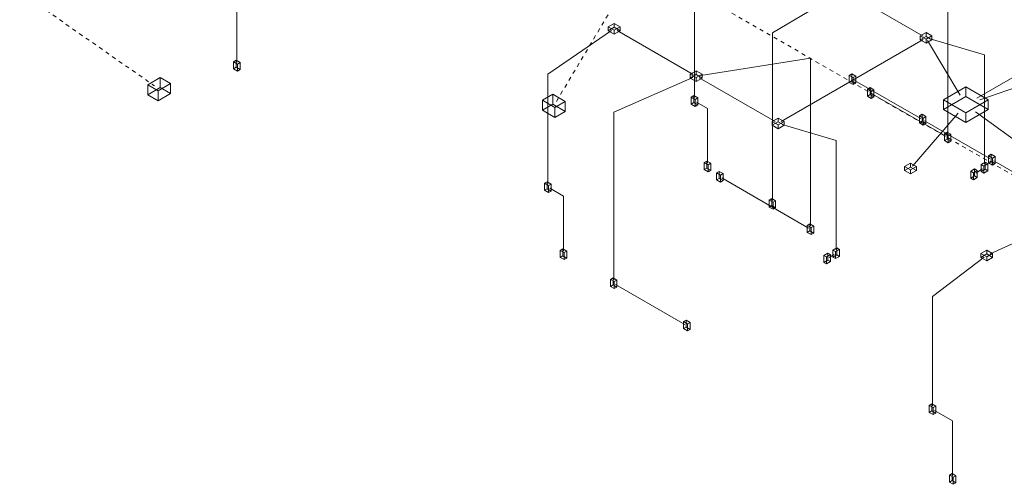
# Model space of a CAD drawing. Header units: feet. Extents: x -18 to 1038, y -110 to 48.
# Tile 98 of 199: x 149 to 179, y -41 to -27. Entities that reach past the tile are written whole.
import ezdxf

# ---------------------------------------------------------------- set-up
doc = ezdxf.new("R2010")
doc.units = ezdxf.units.FT
doc.header["$MEASUREMENT"] = 0
doc.linetypes.add('JIS_02_1.2', pattern=[0.25, 0.125, -0.125])
doc.layers.add('EL-Condutos', color=4, linetype='Continuous', lineweight=5)
doc.layers.add('EL-Conexões', color=9, linetype='Continuous', lineweight=5)

msp = doc.modelspace()

# ---------------------------------------------------------------- linework, layer by layer
at = {"layer": 'EL-Condutos', "linetype": 'JIS_02_1.2'}
for p, q in [((162.799, -21.8465), (180.66, -32.1585)), ((148.7329, -25.8154), (152.9107, -28.7306)), ((165.3722, -29.2108), (167.249, -26.0607))]:
    msp.add_line(p, q, dxfattribs=at)
at = {"layer": 'EL-Condutos', "linetype": 'Continuous'}
for p, q in [((155.4633, -27.9958), (155.4633, -22.8043)), ((177.501, -30.2193), (177.501, -25.0278)), ((169.6547, -29.0893), (169.6547, -25.6978)), ((174.195, -25.8247), (172.0661, -27.09)), ((174.3766, -25.824), (176.7398, -27.1884)), ((184.2386, -25.7461), (178.4062, -29.1134)), ((165.1037, -28.3702), (167.0799, -27.0168)), ((169.6124, -28.3734), (167.255, -27.0123)), ((172.0661, -32.2815), (172.0661, -27.09)), ((176.7399, -27.294), (172.3356, -29.84)), ((177.8831, -29.0154), (176.8779, -27.3198)), ((176.953, -27.2765), (178.6412, -27.7662)), ((178.6412, -31.1577), (178.6412, -27.7662)), ((169.848, -28.4037), (173.2507, -27.8739)), ((173.2507, -33.0654), (173.2507, -27.8739)), ((178.4924, -29.1632), (182.2423, -27.8608)), ((165.1037, -31.7617), (165.1037, -28.3702)), ((169.6, -28.4718), (167.1462, -29.5495)), ((172.1528, -29.84), (169.7953, -28.479)), ((174.6124, -28.5601), (176.6642, -29.7447)), ((175.1746, -28.9847), (177.4404, -30.2928)), ((169.7153, -29.2328), (170.0526, -29.4275)), ((167.1462, -34.741), (167.1462, -29.5495)), ((170.0526, -31.119), (170.0526, -29.4275)), ((176.4073, -31.2208), (177.8288, -29.5801)), ((178.3659, -29.5367), (182.1675, -32.3097)), ((176.7854, -29.8147), (178.807, -30.9819)), ((172.3657, -29.9283), (174.046, -30.4192)), ((174.046, -33.8107), (174.046, -30.4192)), ((178.9283, -31.0519), (180.0531, -31.7013)), ((178.3752, -31.4362), (178.5837, -31.303)), ((170.4973, -31.5842), (173.1901, -33.1389)), ((165.1643, -31.9052), (165.5889, -32.1503)), ((165.5889, -33.8418), (165.5889, -32.1503)), ((178.8126, -33.9395), (182.1462, -32.4153)), ((173.8239, -34.0475), (173.9854, -33.9542)), ((177.0318, -35.2569), (178.6314, -34.0461)), ((167.2069, -34.8845), (169.3563, -36.1255)), ((177.0318, -38.6484), (177.0318, -35.2569)), ((177.0924, -38.7919), (177.6544, -39.1164)), ((177.6544, -40.8079), (177.6544, -39.1164))]:
    msp.add_line(p, q, dxfattribs=at)
at = {"layer": 'EL-Conexões'}
for p, q in [((167.1636, -26.9144), (167.1636, -26.7934)), ((166.9807, -27.02), (166.9807, -26.899)), ((167.1636, -27.1256), (167.1636, -27.0046)), ((167.3465, -27.02), (167.3465, -26.899)), ((176.8313, -27.1961), (176.8313, -27.0751)), ((176.6484, -27.3017), (176.6484, -27.1807)), ((176.8313, -27.4073), (176.8313, -27.2863)), ((177.0142, -27.3017), (177.0142, -27.1807)), ((155.3615, -28.2016), (155.3615, -27.9846)), ((155.4438, -28.1541), (155.4438, -27.9371)), ((155.4828, -28.2716), (155.4828, -28.0546)), ((155.565, -28.2241), (155.565, -28.0071)), ((169.521, -28.4867), (169.521, -28.3657)), ((169.7039, -28.3811), (169.7039, -28.2601)), ((169.8868, -28.4867), (169.8868, -28.3657)), ((174.5322, -28.5748), (174.5322, -28.3578)), ((153.0879, -28.7834), (153.0879, -28.4734)), ((153.4083, -28.9684), (153.4083, -28.6584)), ((169.7039, -28.5923), (169.7039, -28.4713)), ((174.45, -28.6223), (174.45, -28.4053)), ((174.5712, -28.6923), (174.5712, -28.4753)), ((174.6535, -28.6448), (174.6535, -28.4278)), ((152.7034, -29.0054), (152.7034, -28.6954)), ((153.0238, -29.1904), (153.0238, -28.8804)), ((165.2582, -29.2999), (165.2582, -28.9899)), ((175.0122, -29.0469), (175.0122, -28.8299)), ((175.0944, -28.9994), (175.0944, -28.7824)), ((175.1334, -29.1169), (175.1334, -28.8999)), ((175.2157, -29.0694), (175.2157, -28.8524)), ((178.0598, -29.0634), (178.0598, -28.7634)), ((164.9377, -29.4849), (164.9377, -29.1749)), ((165.6427, -29.5219), (165.6427, -29.2119)), ((169.5529, -29.295), (169.5529, -29.078)), ((169.6352, -29.2475), (169.6352, -29.0305)), ((169.6742, -29.365), (169.6742, -29.148)), ((169.7565, -29.3175), (169.7565, -29.1005)), ((177.367, -29.4634), (177.367, -29.1634)), ((178.7526, -29.4634), (178.7526, -29.1634)), ((165.3223, -29.7069), (165.3223, -29.3969)), ((178.0598, -29.8634), (178.0598, -29.5634)), ((172.0613, -29.9533), (172.0613, -29.8323)), ((172.2442, -29.8477), (172.2442, -29.7267)), ((172.4271, -29.9533), (172.4271, -29.8323)), ((176.623, -29.8769), (176.623, -29.6599)), ((176.7053, -29.8294), (176.7053, -29.6124)), ((176.7443, -29.9469), (176.7443, -29.7299)), ((176.8266, -29.8994), (176.8266, -29.6824)), ((172.2442, -30.0589), (172.2442, -29.9379)), ((177.3993, -30.4251), (177.3993, -30.2081)), ((177.4815, -30.3776), (177.4815, -30.1606)), ((177.5205, -30.4951), (177.5205, -30.2781)), ((177.6028, -30.4476), (177.6028, -30.2306)), ((169.9509, -31.3248), (169.9509, -31.1078)), ((170.0331, -31.2773), (170.0331, -31.0603)), ((170.1544, -31.3473), (170.1544, -31.1303)), ((176.3463, -31.2461), (176.3463, -31.1251)), ((178.6607, -31.316), (178.6607, -31.099)), ((178.7659, -31.1141), (178.7659, -30.8971)), ((178.8482, -31.0666), (178.8482, -30.8496)), ((178.8871, -31.1841), (178.8871, -30.9671)), ((178.9694, -31.1366), (178.9694, -30.9196)), ((170.0721, -31.3948), (170.0721, -31.1778)), ((170.3349, -31.6465), (170.3349, -31.4295)), ((170.4172, -31.599), (170.4172, -31.382)), ((176.1634, -31.3517), (176.1634, -31.2307)), ((176.3463, -31.4573), (176.3463, -31.3363)), ((176.5292, -31.3517), (176.5292, -31.2307)), ((178.2159, -31.5928), (178.2159, -31.3758)), ((178.2982, -31.6403), (178.2982, -31.4233)), ((178.3371, -31.5228), (178.3371, -31.3058)), ((178.4194, -31.5703), (178.4194, -31.3533)), ((178.5394, -31.386), (178.5394, -31.169)), ((178.6217, -31.4335), (178.6217, -31.2165)), ((178.743, -31.3635), (178.743, -31.1465)), ((165.0842, -31.92), (165.0842, -31.703)), ((170.4562, -31.7165), (170.4562, -31.4995)), ((170.5384, -31.669), (170.5384, -31.452)), ((165.0019, -31.9675), (165.0019, -31.7505)), ((165.1231, -32.0375), (165.1231, -31.8205)), ((165.2054, -31.99), (165.2054, -31.773)), ((171.9643, -32.4872), (171.9643, -32.2702)), ((172.0466, -32.4397), (172.0466, -32.2227)), ((172.0856, -32.5572), (172.0856, -32.3402)), ((172.1678, -32.5097), (172.1678, -32.2927)), ((173.149, -33.2712), (173.149, -33.0542)), ((173.2312, -33.2237), (173.2312, -33.0067)), ((173.2702, -33.3412), (173.2702, -33.1242)), ((173.3525, -33.2937), (173.3525, -33.0767)), ((165.4871, -34.0476), (165.4871, -33.8306)), ((165.5694, -34.0001), (165.5694, -33.7831)), ((165.6906, -34.0701), (165.6906, -33.8531)), ((173.9443, -34.039), (173.9443, -33.822)), ((174.0265, -34.0865), (174.0265, -33.8695)), ((174.0655, -33.969), (174.0655, -33.752)), ((174.1478, -34.0165), (174.1478, -33.7995)), ((178.7106, -33.9411), (178.7106, -33.8201)), ((165.6083, -34.1176), (165.6083, -33.9006)), ((173.6615, -34.2023), (173.6615, -33.9853)), ((173.7438, -34.2498), (173.7438, -34.0328)), ((173.7827, -34.1323), (173.7827, -33.9153)), ((173.865, -34.1798), (173.865, -33.9628)), ((178.5277, -34.0467), (178.5277, -33.9257)), ((178.7106, -34.1523), (178.7106, -34.0313)), ((178.8935, -34.0467), (178.8935, -33.9257)), ((167.0445, -34.9468), (167.0445, -34.7298)), ((167.1267, -34.8993), (167.1267, -34.6823)), ((167.248, -34.9693), (167.248, -34.7523)), ((167.1657, -35.0168), (167.1657, -34.7998)), ((169.3974, -36.2102), (169.3974, -35.9932)), ((169.3152, -36.2577), (169.3152, -36.0407)), ((169.4364, -36.3277), (169.4364, -36.1107)), ((169.5187, -36.2802), (169.5187, -36.0632)), ((176.9301, -38.8542), (176.9301, -38.6372)), ((177.0123, -38.8067), (177.0123, -38.5897)), ((177.0513, -38.9242), (177.0513, -38.7072)), ((177.1336, -38.8767), (177.1336, -38.6597)), ((177.5526, -41.0136), (177.5526, -40.7966)), ((177.6349, -40.9661), (177.6349, -40.7491)), ((177.6739, -41.0836), (177.6739, -40.8666)), ((177.7561, -41.0361), (177.7561, -40.8191))]:
    msp.add_line(p, q, dxfattribs=at)
for points in [[(166.9807, -26.899), (167.1636, -27.0046), (167.3465, -26.899), (167.1636, -26.7934), (166.9807, -26.899)], [(166.9807, -27.02), (167.1636, -27.1256), (167.3465, -27.02), (167.1636, -26.9144), (166.9807, -27.02)], [(176.6484, -27.1807), (176.8313, -27.2863), (177.0142, -27.1807), (176.8313, -27.0751), (176.6484, -27.1807)], [(176.6484, -27.3017), (176.8313, -27.4073), (177.0142, -27.3017), (176.8313, -27.1961), (176.6484, -27.3017)], [(155.3615, -27.9846), (155.4828, -28.0546), (155.565, -28.0071), (155.4438, -27.9371), (155.3615, -27.9846)], [(155.3615, -28.2016), (155.4828, -28.2716), (155.565, -28.2241), (155.4438, -28.1541), (155.3615, -28.2016)], [(169.521, -28.3657), (169.7039, -28.4713), (169.8868, -28.3657), (169.7039, -28.2601), (169.521, -28.3657)], [(169.521, -28.4867), (169.7039, -28.5923), (169.8868, -28.4867), (169.7039, -28.3811), (169.521, -28.4867)], [(174.45, -28.4053), (174.5712, -28.4753), (174.6535, -28.4278), (174.5322, -28.3578), (174.45, -28.4053)], [(153.0879, -28.4734), (152.7034, -28.6954), (153.0238, -28.8804), (153.4083, -28.6584), (153.0879, -28.4734)], [(174.45, -28.6223), (174.5712, -28.6923), (174.6535, -28.6448), (174.5322, -28.5748), (174.45, -28.6223)], [(153.0879, -28.7834), (152.7034, -29.0054), (153.0238, -29.1904), (153.4083, -28.9684), (153.0879, -28.7834)], [(164.9377, -29.1749), (165.3223, -29.3969), (165.6427, -29.2119), (165.2582, -28.9899), (164.9377, -29.1749)], [(175.2157, -28.8524), (175.0944, -28.7824), (175.0122, -28.8299), (175.1334, -28.8999), (175.2157, -28.8524)], [(177.367, -29.1634), (178.0598, -29.5634), (178.7526, -29.1634), (178.0598, -28.7634), (177.367, -29.1634)], [(164.9377, -29.4849), (165.3223, -29.7069), (165.6427, -29.5219), (165.2582, -29.2999), (164.9377, -29.4849)], [(169.5529, -29.078), (169.6742, -29.148), (169.7565, -29.1005), (169.6352, -29.0305), (169.5529, -29.078)], [(169.5529, -29.295), (169.6742, -29.365), (169.7565, -29.3175), (169.6352, -29.2475), (169.5529, -29.295)], [(175.2157, -29.0694), (175.0944, -28.9994), (175.0122, -29.0469), (175.1334, -29.1169), (175.2157, -29.0694)], [(177.367, -29.4634), (178.0598, -29.8634), (178.7526, -29.4634), (178.0598, -29.0634), (177.367, -29.4634)], [(172.0613, -29.8323), (172.2442, -29.9379), (172.4271, -29.8323), (172.2442, -29.7267), (172.0613, -29.8323)], [(172.0613, -29.9533), (172.2442, -30.0589), (172.4271, -29.9533), (172.2442, -29.8477), (172.0613, -29.9533)], [(176.623, -29.6599), (176.7443, -29.7299), (176.8266, -29.6824), (176.7053, -29.6124), (176.623, -29.6599)], [(176.623, -29.8769), (176.7443, -29.9469), (176.8266, -29.8994), (176.7053, -29.8294), (176.623, -29.8769)], [(177.6028, -30.2306), (177.4815, -30.1606), (177.3993, -30.2081), (177.5205, -30.2781), (177.6028, -30.2306)], [(177.6028, -30.4476), (177.4815, -30.3776), (177.3993, -30.4251), (177.5205, -30.4951), (177.6028, -30.4476)], [(169.9509, -31.1078), (170.0721, -31.1778), (170.1544, -31.1303), (170.0331, -31.0603), (169.9509, -31.1078)], [(176.1634, -31.2307), (176.3463, -31.3363), (176.5292, -31.2307), (176.3463, -31.1251), (176.1634, -31.2307)], [(178.6217, -31.2165), (178.743, -31.1465), (178.6607, -31.099), (178.5394, -31.169), (178.6217, -31.2165)], [(178.7659, -30.8971), (178.8871, -30.9671), (178.9694, -30.9196), (178.8482, -30.8496), (178.7659, -30.8971)], [(178.7659, -31.1141), (178.8871, -31.1841), (178.9694, -31.1366), (178.8482, -31.0666), (178.7659, -31.1141)], [(169.9509, -31.3248), (170.0721, -31.3948), (170.1544, -31.3473), (170.0331, -31.2773), (169.9509, -31.3248)], [(170.5384, -31.452), (170.4172, -31.382), (170.3349, -31.4295), (170.4562, -31.4995), (170.5384, -31.452)], [(176.1634, -31.3517), (176.3463, -31.4573), (176.5292, -31.3517), (176.3463, -31.2461), (176.1634, -31.3517)], [(178.2982, -31.4233), (178.4194, -31.3533), (178.3371, -31.3058), (178.2159, -31.3758), (178.2982, -31.4233)], [(178.6217, -31.4335), (178.743, -31.3635), (178.6607, -31.316), (178.5394, -31.386), (178.6217, -31.4335)], [(165.0019, -31.7505), (165.1231, -31.8205), (165.2054, -31.773), (165.0842, -31.703), (165.0019, -31.7505)], [(170.5384, -31.669), (170.4172, -31.599), (170.3349, -31.6465), (170.4562, -31.7165), (170.5384, -31.669)], [(178.2982, -31.6403), (178.4194, -31.5703), (178.3371, -31.5228), (178.2159, -31.5928), (178.2982, -31.6403)], [(165.0019, -31.9675), (165.1231, -32.0375), (165.2054, -31.99), (165.0842, -31.92), (165.0019, -31.9675)], [(171.9643, -32.2702), (172.0856, -32.3402), (172.1678, -32.2927), (172.0466, -32.2227), (171.9643, -32.2702)], [(171.9643, -32.4872), (172.0856, -32.5572), (172.1678, -32.5097), (172.0466, -32.4397), (171.9643, -32.4872)], [(173.3525, -33.0767), (173.2312, -33.0067), (173.149, -33.0542), (173.2702, -33.1242), (173.3525, -33.0767)], [(173.3525, -33.2937), (173.2312, -33.2237), (173.149, -33.2712), (173.2702, -33.3412), (173.3525, -33.2937)], [(165.4871, -33.8306), (165.6083, -33.9006), (165.6906, -33.8531), (165.5694, -33.7831), (165.4871, -33.8306)], [(174.0265, -33.8695), (174.1478, -33.7995), (174.0655, -33.752), (173.9443, -33.822), (174.0265, -33.8695)], [(178.7106, -34.0313), (178.8935, -33.9257), (178.7106, -33.8201), (178.5277, -33.9257), (178.7106, -34.0313)], [(165.4871, -34.0476), (165.6083, -34.1176), (165.6906, -34.0701), (165.5694, -34.0001), (165.4871, -34.0476)], [(173.7438, -34.0328), (173.865, -33.9628), (173.7827, -33.9153), (173.6615, -33.9853), (173.7438, -34.0328)], [(173.7438, -34.2498), (173.865, -34.1798), (173.7827, -34.1323), (173.6615, -34.2023), (173.7438, -34.2498)], [(174.0265, -34.0865), (174.1478, -34.0165), (174.0655, -33.969), (173.9443, -34.039), (174.0265, -34.0865)], [(178.7106, -34.1523), (178.8935, -34.0467), (178.7106, -33.9411), (178.5277, -34.0467), (178.7106, -34.1523)], [(167.0445, -34.7298), (167.1657, -34.7998), (167.248, -34.7523), (167.1267, -34.6823), (167.0445, -34.7298)], [(167.0445, -34.9468), (167.1657, -35.0168), (167.248, -34.9693), (167.1267, -34.8993), (167.0445, -34.9468)], [(169.3152, -36.0407), (169.4364, -36.1107), (169.5187, -36.0632), (169.3974, -35.9932), (169.3152, -36.0407)], [(169.3152, -36.2577), (169.4364, -36.3277), (169.5187, -36.2802), (169.3974, -36.2102), (169.3152, -36.2577)], [(176.9301, -38.6372), (177.0513, -38.7072), (177.1336, -38.6597), (177.0123, -38.5897), (176.9301, -38.6372)], [(176.9301, -38.8542), (177.0513, -38.9242), (177.1336, -38.8767), (177.0123, -38.8067), (176.9301, -38.8542)], [(177.5526, -40.7966), (177.6739, -40.8666), (177.7561, -40.8191), (177.6349, -40.7491), (177.5526, -40.7966)], [(177.5526, -41.0136), (177.6739, -41.0836), (177.7561, -41.0361), (177.6349, -40.9661), (177.5526, -41.0136)]]:
    msp.add_lwpolyline(points, dxfattribs=at)

doc.saveas('drawing.dxf')
